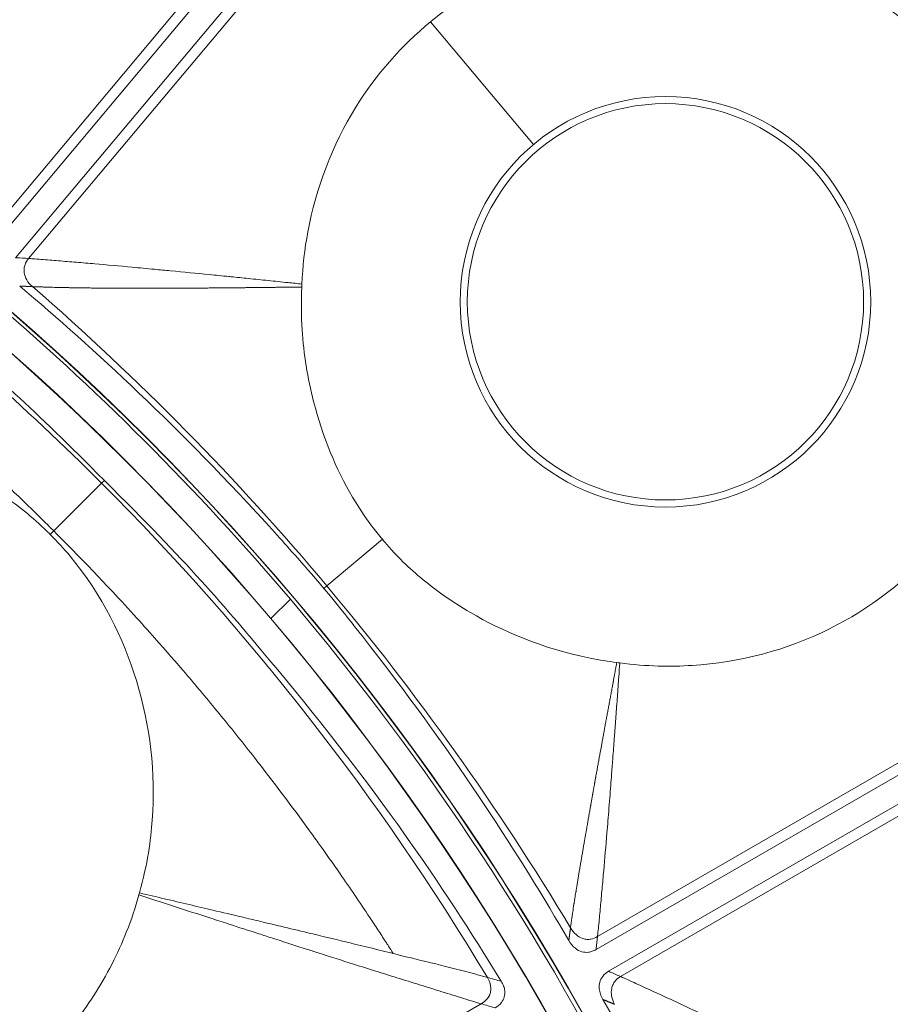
# Model space of a CAD drawing. Header units: inches. Extents: x -2.8 to 15.2, y -6.6 to 17.6.
# Tile 51 of 83: x 13.2 to 14, y -1.9 to -1.1. Entities that reach past the tile are written whole.
import ezdxf

# ---------------------------------------------------------------- set-up
doc = ezdxf.new("R2010")
doc.units = ezdxf.units.IN
doc.header["$MEASUREMENT"] = 0
doc.layers.add('Visible (ANSI)', color=7, linetype='Continuous', lineweight=18)
doc.layers.add('Visible Narrow (ANSI)', color=7, linetype='Continuous', lineweight=18)

msp = doc.modelspace()

# ---------------------------------------------------------------- linework, layer by layer
at = {"layer": 'Visible (ANSI)'}
for p, q in [((13.21032, -1.25788), (13.70746, -0.66541)), ((13.22751, -1.27231), (13.72466, -0.67984)), ((13.7472, -1.89165), (14.417, -1.50494)), ((13.75842, -1.91108), (14.42822, -1.52437)), ((13.47357, -1.57804), (13.45626, -1.59536))]:
    msp.add_line(p, q, dxfattribs=at)
for centre, radius in [((11.68163, -3.09716), 3.54528), ((11.68163, -3.09716), 3.54195), ((11.68163, -3.09716), 3.28346), ((11.68163, -3.09716), 3.23859), ((11.68163, -3.09716), 3.23588), ((11.68163, -3.09716), 3.20276), ((11.68163, -3.09716), 3.20255), ((11.68163, -3.09716), 2.35257), ((11.68163, -3.09716), 2.35236), ((11.68163, -3.09716), 2.3248), ((11.68163, -3.09716), 2.3246), ((13.80936, -1.31178), 0.17736)]:
    msp.add_circle(centre, radius, dxfattribs=at)
for start, end in [(40.28965, 49.71035), (26.38999, 40.28965)]:
    msp.add_arc((11.68163, -3.09716), 2.34921, start, end, dxfattribs=at)
for points, knots in [([(14.06272, -1.09919), (14.05853, -1.09419), (14.05404, -1.0892), (14.03974, -1.07428), (14.02915, -1.06479), (13.98817, -1.03311), (13.9486, -1.01134), (13.88024, -0.99244), (13.85859, -0.98863), (13.81948, -0.98566), (13.79791, -0.98536), (13.77344, -0.98817)], [0.3336366, 0.3336366, 0.3336366, 0.3336366, 0.3690621, 0.3690621, 0.4517727, 0.4517727, 0.6653029, 0.6653029, 0.7609003, 0.7609003, 0.836152, 0.836152, 0.836152, 0.836152]), ([(13.77139, -0.9884), (13.75856, -0.98985), (13.74587, -0.99204), (13.6917, -1.00462), (13.65203, -1.02238), (13.61094, -1.0516), (13.60488, -1.05624), (13.59901, -1.06109)], [0.8370645, 0.8370645, 0.8370645, 0.8370645, 1.0320565, 1.0320565, 1.6885693, 1.6885693, 1.8060057, 1.8060057, 1.8060057, 1.8060057]), ([(13.59901, -1.06109), (13.57276, -1.08275), (13.55021, -1.10847), (13.51103, -1.17178), (13.49655, -1.20979), (13.48638, -1.26453), (13.4846, -1.28019), (13.48394, -1.29589)], [1.806006, 1.806006, 1.806006, 1.806006, 2.33096, 2.33096, 2.944596, 2.944596, 3.181959, 3.181959, 3.181959, 3.181959]), ([(12.85878, -1.11639), (12.94997, -1.17253), (13.03866, -1.23295), (13.21032, -1.37793), (13.24212, -1.40628), (13.30707, -1.47173)], [-7.616264, -7.616264, -7.616264, -7.616264, -4.762978, -4.762978, -3.300772, -3.300772, -3.300772, -3.300772]), ([(13.50363, -1.56832), (13.48195, -1.54302), (13.47119, -1.53115), (13.37276, -1.42253), (13.29853, -1.35456), (13.2313, -1.29771)], [-0.8944756, -0.8944756, -0.8944756, -0.8944756, -0.8113355, -0.8113355, -0.1875168, -0.1875168, -0.1875168, -0.1875168]), ([(13.48381, -1.29857), (13.48313, -1.31266), (13.4834, -1.32551), (13.48554, -1.35851), (13.48901, -1.38002), (13.50245, -1.43243), (13.51445, -1.46162), (13.53453, -1.49565), (13.54019, -1.50412), (13.5497, -1.51676), (13.55298, -1.52077), (13.55601, -1.52437)], [0.6303659, 0.6303659, 0.6303659, 0.6303659, 0.6905709, 0.6905709, 0.8060698, 0.8060698, 0.9785377, 0.9785377, 1.040405, 1.040405, 1.0737627, 1.0737627, 1.0737627, 1.0737627]), ([(13.48394, -1.29589), (13.4839, -1.29672), (13.48386, -1.29756), (13.48382, -1.29846), (13.48381, -1.29851), (13.48381, -1.29857)], [0.24237317, 0.24237317, 0.24237317, 0.24237317, 0.25467927, 0.25467927, 0.25554572, 0.25554572, 0.25554572, 0.25554572]), ([(13.76849, -1.63503), (13.7924, -1.63821), (13.81426, -1.63847), (13.87579, -1.63459), (13.91778, -1.62363), (13.99231, -1.58653), (14.02434, -1.56178), (14.06514, -1.51596), (14.07765, -1.49883), (14.10037, -1.4605), (14.11243, -1.43522), (14.12123, -1.40533)], [0.4775181, 0.4775181, 0.4775181, 0.4775181, 0.571479, 0.571479, 0.7834136, 0.7834136, 0.9829722, 0.9829722, 1.0877717, 1.0877717, 1.2039733, 1.2039733, 1.2039733, 1.2039733]), ([(13.25872, -1.52007), (13.2578, -1.51915), (13.25687, -1.51823), (13.24285, -1.5046), (13.22875, -1.49328), (13.17957, -1.46063), (13.13848, -1.4433), (13.05011, -1.42578), (13.0053, -1.42569), (12.95373, -1.43612), (12.94579, -1.43803), (12.93792, -1.44024)], [0.640134, 0.640134, 0.640134, 0.640134, 0.65681, 0.65681, 0.886695, 0.886695, 1.403125, 1.403125, 1.906514, 1.906514, 1.998562, 1.998562, 1.998562, 1.998562]), ([(13.30707, -1.47173), (13.38285, -1.54693), (13.41108, -1.57984), (13.55117, -1.74804), (13.60828, -1.8321), (13.66241, -1.92001)], [-1.592975, -1.592975, -1.592975, -1.592975, -1.134329, -1.134329, -0.299234, -0.299234, -0.299234, -0.299234]), ([(13.33856, -1.84087), (13.34569, -1.81546), (13.34869, -1.79299), (13.35308, -1.73354), (13.34811, -1.69115), (13.32422, -1.6133), (13.30528, -1.57409), (13.27083, -1.53276), (13.26478, -1.52613), (13.25872, -1.52007)], [0.766434, 0.766434, 0.766434, 0.766434, 1.082655, 1.082655, 1.854629, 1.854629, 2.574472, 2.574472, 2.712146, 2.712146, 2.712146, 2.712146]), ([(13.55601, -1.52437), (13.55852, -1.52736), (13.56405, -1.534), (13.5837, -1.55375), (13.59608, -1.56409), (13.61742, -1.57932), (13.62597, -1.58482), (13.66284, -1.60631), (13.69901, -1.62215), (13.75022, -1.63243), (13.75818, -1.63371), (13.76584, -1.63469)], [0.4840466, 0.4840466, 0.4840466, 0.4840466, 0.5090512, 0.5090512, 0.5438831, 0.5438831, 0.5658065, 0.5658065, 0.6361829, 0.6361829, 0.6497439, 0.6497439, 0.6497439, 0.6497439]), ([(13.72284, -1.8835), (13.67855, -1.80748), (13.62454, -1.72261), (13.53568, -1.6081), (13.52744, -1.5973), (13.50363, -1.56832)], [-13.567321, -13.567321, -13.567321, -13.567321, -4.529822, -4.529822, -3.431157, -3.431157, -3.431157, -3.431157]), ([(14.17975, -1.83966), (14.14768, -1.85104), (14.11769, -1.86749), (14.05922, -1.91359), (14.03261, -1.94435), (14.00434, -1.99231), (13.99731, -2.00642), (13.99132, -2.02094)], [1.806006, 1.806006, 1.806006, 1.806006, 2.33096, 2.33096, 2.944596, 2.944596, 3.181959, 3.181959, 3.181959, 3.181959]), ([(12.9973, -2.07861), (13.02407, -2.08106), (13.04821, -2.07997), (13.1108, -2.07209), (13.15166, -2.05859), (13.2262, -2.0155), (13.25611, -1.98777), (13.28569, -1.95033), (13.29189, -1.94166), (13.30927, -1.91465), (13.31911, -1.89548), (13.33124, -1.86483), (13.33493, -1.85386), (13.33805, -1.84268)], [0.65832, 0.65832, 0.65832, 0.65832, 0.923924, 0.923924, 1.474283, 1.474283, 2.034449, 2.034449, 2.195295, 2.195295, 2.519827, 2.519827, 2.693161, 2.693161, 2.693161, 2.693161]), ([(13.7472, -1.89165), (13.74614, -1.89226), (13.74502, -1.89278), (13.74272, -1.89358), (13.74154, -1.89386), (13.73839, -1.89422), (13.73645, -1.89406), (13.73242, -1.89292), (13.73047, -1.89186), (13.72649, -1.88873), (13.72451, -1.88637), (13.72284, -1.8835)], [-0.08431808, -0.08431808, -0.08431808, -0.08431808, -0.07336309, -0.07336309, -0.06261102, -0.06261102, -0.04507429, -0.04507429, -0.02527359, -0.02527359, 0, 0, 0, 0]), ([(13.75329, -1.93625), (13.75245, -1.93478), (13.75172, -1.93322), (13.75063, -1.93007), (13.75025, -1.92847), (13.74988, -1.92483), (13.75, -1.92282), (13.75105, -1.91894), (13.75194, -1.91716), (13.75459, -1.91374), (13.7564, -1.91225), (13.75842, -1.91108)], [-0.0739186, -0.0739186, -0.0739186, -0.0739186, -0.06095445, -0.06095445, -0.0484905, -0.0484905, -0.03306529, -0.03306529, -0.01779413, -0.01779413, 0, 0, 0, 0]), ([(13.66241, -1.92001), (13.66323, -1.92134), (13.66394, -1.92276), (13.665, -1.92563), (13.66536, -1.92709), (13.6657, -1.93041), (13.66557, -1.93223), (13.66457, -1.93585), (13.66368, -1.93754), (13.66096, -1.941), (13.65901, -1.94257), (13.65686, -1.94381)], [-0.07102525, -0.07102525, -0.07102525, -0.07102525, -0.05905809, -0.05905809, -0.04761269, -0.04761269, -0.03359959, -0.03359959, -0.01886593, -0.01886593, 0, 0, 0, 0]), ([(13.91664, -2.28368), (13.90493, -2.25249), (13.89888, -2.23766), (13.84353, -2.10193), (13.79702, -2.01267), (13.75329, -1.93625)], [-0.8944756, -0.8944756, -0.8944756, -0.8944756, -0.8113355, -0.8113355, -0.1875168, -0.1875168, -0.1875168, -0.1875168])]:
    msp.add_open_spline(points, degree=3, knots=knots, dxfattribs=at)
for points in [[(13.76584, -1.63469), (13.76672, -1.63479), (13.7676, -1.63491), (13.76849, -1.63503)], [(13.33805, -1.84268), (13.33822, -1.84208), (13.33839, -1.84147), (13.33856, -1.84087)]]:
    msp.add_open_spline(points, degree=3, dxfattribs=at)
at = {"layer": 'Visible Narrow (ANSI)'}
for p, q in [((13.20758, -1.24645), (13.69461, -0.66603)), ((13.23924, -1.27303), (13.72628, -0.6926)), ((13.59901, -1.06109), (13.69127, -1.17104)), ((13.30707, -1.47173), (13.30464, -1.47416)), ((13.25872, -1.52007), (13.30464, -1.47416)), ((13.74853, -1.87997), (14.40471, -1.50113)), ((13.55601, -1.52437), (13.50626, -1.56611)), ((13.7692, -1.91577), (14.42538, -1.53693)), ((13.50626, -1.56611), (13.50363, -1.56832)), ((12.98818, -2.31896), (13.64432, -1.94014))]:
    msp.add_line(p, q, dxfattribs=at)
msp.add_circle((13.80936, -1.31178), 0.18372, dxfattribs=at)
for centre, major_axis, ratio, start_param, end_param in [((12.52655, -2.25955), (-1.18839, 1.19876), 0.706247, 4.595243, 4.818344), ((12.58676, -2.39612), (-0.99895, 1.28977), 0.705125, 4.5449, 4.890681), ((12.65324, -2.41053), (-0.97418, 1.3785), 0.706246, 4.606434, 4.829535)]:
    msp.add_ellipse(centre, major_axis=major_axis, ratio=ratio, start_param=start_param, end_param=end_param, dxfattribs=at)
for points, knots in [([(13.30464, -1.47416), (13.27044, -1.43997), (13.1999, -1.37375), (13.08803, -1.2813), (12.97527, -1.19954), (12.89865, -1.15063), (12.86219, -1.12877)], [0, 0, 0, 0, 0.2577886, 0.5155772, 0.7733658, 0.9999993, 0.9999993, 0.9999993, 0.9999993]), ([(13.56574, -1.89516), (13.56403, -1.89249), (13.56264, -1.89034), (13.56157, -1.88868), (13.56114, -1.88802), (13.56103, -1.88785), (13.56074, -1.88739), (13.56044, -1.88694), (13.55997, -1.8862), (13.55881, -1.88442), (13.5565, -1.88086), (13.5542, -1.87733), (13.55191, -1.87384), (13.54948, -1.87014), (13.54708, -1.86651), (13.5447, -1.86292), (13.53567, -1.84935), (13.52696, -1.83654), (13.51812, -1.82381), (13.51173, -1.81459), (13.50526, -1.80541), (13.49852, -1.796), (13.49595, -1.79241), (13.49336, -1.78882), (13.49077, -1.78524), (13.47473, -1.76312), (13.45828, -1.7413), (13.44144, -1.71978), (13.43165, -1.70728), (13.42174, -1.69488), (13.41169, -1.6826), (13.40667, -1.67645), (13.40161, -1.67033), (13.39652, -1.66424), (13.39398, -1.6612), (13.39142, -1.65816), (13.38966, -1.65608), (13.38879, -1.65504), (13.38871, -1.65495), (13.38863, -1.65485), (13.38743, -1.65344), (13.3768, -1.64062), (13.35597, -1.61706), (13.34556, -1.60528), (13.33258, -1.59084), (13.31682, -1.57392), (13.30643, -1.56276), (13.29483, -1.55054), (13.28195, -1.53732), (13.27529, -1.53049), (13.26791, -1.52303), (13.26208, -1.51719), (13.25987, -1.51498), (13.25881, -1.51392), (13.25878, -1.5139), (13.25798, -1.51311), (13.25305, -1.50816), (13.24386, -1.49917), (13.23157, -1.48716), (13.21168, -1.46789), (13.1834, -1.44224), (13.13473, -1.3981), (13.06132, -1.33461), (12.95631, -1.26169), (12.9337, -1.24598), (12.9096, -1.22984), (12.88395, -1.21344)], [0.3310293, 0.3310293, 0.3310293, 0.3310293, 0.3359375, 0.3359375, 0.3359375, 0.3378906, 0.3378906, 0.3378906, 0.3398438, 0.3398438, 0.3398438, 0.34375, 0.34375, 0.34375, 0.3478965, 0.3478965, 0.3478965, 0.3636183, 0.3636183, 0.3636183, 0.375, 0.375, 0.375, 0.379353, 0.379353, 0.379353, 0.40625, 0.40625, 0.40625, 0.421875, 0.421875, 0.421875, 0.4296875, 0.4296875, 0.4296875, 0.4335938, 0.4335938, 0.4335938, 0.4355469, 0.4355469, 0.4355469, 0.4658203, 0.4658203, 0.4658203, 0.480957, 0.480957, 0.480957, 0.4909362, 0.4909362, 0.4909362, 0.4960938, 0.4960938, 0.4960938, 0.4980469, 0.4980469, 0.4980469, 0.5523572, 0.5523572, 0.5523572, 0.625, 0.625, 0.625, 0.75, 0.75, 0.75, 0.7769261, 0.7769261, 0.7769261, 0.7769261]), ([(13.23925, -1.27303), (13.23567, -1.27281), (13.2321, -1.27259), (13.22853, -1.27237), (13.22819, -1.27235), (13.22785, -1.27233), (13.22751, -1.27231)], [0.2263522, 0.2263522, 0.2263522, 0.2263522, 1, 1, 1, 1.0738081, 1.0738081, 1.0738081, 1.0738081]), ([(13.24274, -1.29818), (13.24063, -1.29634), (13.23894, -1.29434), (13.23771, -1.29226), (13.23643, -1.29009), (13.23565, -1.28784), (13.23536, -1.28557), (13.2352, -1.28436), (13.23519, -1.28315), (13.23531, -1.28196), (13.23543, -1.28081), (13.23568, -1.27968), (13.23606, -1.27857), (13.23673, -1.27661), (13.2378, -1.27475), (13.23925, -1.27303)], [0, 0, 0, 0, 0.244978, 0.244978, 0.244978, 0.5, 0.5, 0.5, 0.63582, 0.63582, 0.63582, 0.767125, 0.767125, 0.767125, 1, 1, 1, 1]), ([(13.48394, -1.29589), (13.47981, -1.29546), (13.4757, -1.29503), (13.47156, -1.2946), (13.4686, -1.29429), (13.46563, -1.29398), (13.46265, -1.29367), (13.4597, -1.29337), (13.45674, -1.29306), (13.45377, -1.29276), (13.44792, -1.29215), (13.44203, -1.29155), (13.43608, -1.29094), (13.43089, -1.29042), (13.42566, -1.28989), (13.42037, -1.28936), (13.41974, -1.28929), (13.41911, -1.28923), (13.41848, -1.28917), (13.41271, -1.28859), (13.40688, -1.28801), (13.40097, -1.28742), (13.38969, -1.28631), (13.37814, -1.28519), (13.36627, -1.28405), (13.36158, -1.2836), (13.35684, -1.28315), (13.35205, -1.2827), (13.34522, -1.28205), (13.33856, -1.28143), (13.33208, -1.28083), (13.32032, -1.27974), (13.30913, -1.27873), (13.29852, -1.27781), (13.29287, -1.27732), (13.28738, -1.27686), (13.28207, -1.27642), (13.27651, -1.27595), (13.27115, -1.27551), (13.266, -1.27508), (13.26333, -1.27486), (13.26071, -1.27464), (13.25816, -1.27444), (13.25554, -1.27422), (13.25299, -1.27402), (13.25051, -1.27382), (13.24796, -1.27362), (13.24549, -1.27343), (13.24312, -1.27327), (13.2418, -1.27318), (13.24051, -1.2731), (13.23925, -1.27303)], [-0.02404, -0.02404, -0.02404, -0.02404, 0.028221, 0.028221, 0.028221, 0.065639, 0.065639, 0.065639, 0.102698, 0.102698, 0.102698, 0.175601, 0.175601, 0.175601, 0.239108, 0.239108, 0.239108, 0.2467, 0.2467, 0.2467, 0.315832, 0.315832, 0.315832, 0.447835, 0.447835, 0.447835, 0.5, 0.5, 0.5, 0.574304, 0.574304, 0.574304, 0.709012, 0.709012, 0.709012, 0.780781, 0.780781, 0.780781, 0.856063, 0.856063, 0.856063, 0.895195, 0.895195, 0.895195, 0.935433, 0.935433, 0.935433, 0.976875, 0.976875, 0.976875, 1, 1, 1, 1]), ([(13.48381, -1.29857), (13.48243, -1.29859), (13.48106, -1.2986), (13.47968, -1.29862), (13.47931, -1.29862), (13.47894, -1.29863), (13.47857, -1.29863), (13.47821, -1.29864), (13.47784, -1.29864), (13.47747, -1.29865), (13.47673, -1.29865), (13.47599, -1.29866), (13.47526, -1.29867), (13.47452, -1.29868), (13.47378, -1.29869), (13.47305, -1.2987), (13.47268, -1.2987), (13.47231, -1.29871), (13.47194, -1.29871), (13.47158, -1.29872), (13.47121, -1.29872), (13.47084, -1.29872), (13.46974, -1.29874), (13.46864, -1.29875), (13.46754, -1.29876), (13.46717, -1.29877), (13.46681, -1.29877), (13.46644, -1.29877), (13.46607, -1.29878), (13.46571, -1.29878), (13.46534, -1.29879), (13.46424, -1.2988), (13.46315, -1.29881), (13.46205, -1.29882), (13.46132, -1.29883), (13.46059, -1.29884), (13.45986, -1.29885), (13.45913, -1.29886), (13.4584, -1.29887), (13.45768, -1.29887), (13.45621, -1.29889), (13.45476, -1.29891), (13.45331, -1.29892), (13.45258, -1.29893), (13.45186, -1.29894), (13.45113, -1.29895), (13.45041, -1.29896), (13.44968, -1.29896), (13.44896, -1.29897), (13.4475, -1.29899), (13.44606, -1.299), (13.44462, -1.29902), (13.44389, -1.29903), (13.44317, -1.29903), (13.44245, -1.29904), (13.44173, -1.29905), (13.44101, -1.29906), (13.44029, -1.29906), (13.43957, -1.29907), (13.43885, -1.29908), (13.43813, -1.29909), (13.43741, -1.29909), (13.43669, -1.2991), (13.43597, -1.29911), (13.43525, -1.29912), (13.43453, -1.29912), (13.43382, -1.29913), (13.4331, -1.29914), (13.43238, -1.29915), (13.43166, -1.29915), (13.43095, -1.29916), (13.43023, -1.29917), (13.42952, -1.29917), (13.4288, -1.29918), (13.42808, -1.29919), (13.42737, -1.2992), (13.42593, -1.29921), (13.42451, -1.29922), (13.42309, -1.29924), (13.42237, -1.29924), (13.42166, -1.29925), (13.42095, -1.29926), (13.42024, -1.29926), (13.41952, -1.29927), (13.41881, -1.29928), (13.4181, -1.29928), (13.41739, -1.29929), (13.41668, -1.2993), (13.41597, -1.2993), (13.41526, -1.29931), (13.41455, -1.29932), (13.41384, -1.29932), (13.41313, -1.29933), (13.41243, -1.29933), (13.41172, -1.29934), (13.41101, -1.29935), (13.4103, -1.29935), (13.40745, -1.29938), (13.40463, -1.2994), (13.40184, -1.29942), (13.40113, -1.29943), (13.40043, -1.29943), (13.39973, -1.29944), (13.39902, -1.29944), (13.39832, -1.29945), (13.39762, -1.29945), (13.39691, -1.29946), (13.39621, -1.29946), (13.39551, -1.29947), (13.39481, -1.29947), (13.39411, -1.29948), (13.39341, -1.29948), (13.39271, -1.29949), (13.39201, -1.29949), (13.39131, -1.2995), (13.39061, -1.2995), (13.38991, -1.29951), (13.38921, -1.29951), (13.38781, -1.29952), (13.38642, -1.29953), (13.38503, -1.29954), (13.38468, -1.29954), (13.38433, -1.29954), (13.38398, -1.29955), (13.38364, -1.29955), (13.38329, -1.29955), (13.38294, -1.29955), (13.38224, -1.29956), (13.38155, -1.29956), (13.38085, -1.29956), (13.38033, -1.29957), (13.37981, -1.29957), (13.37929, -1.29957), (13.37912, -1.29957), (13.37894, -1.29957), (13.37877, -1.29958), (13.3786, -1.29958), (13.37842, -1.29958), (13.37825, -1.29958), (13.37773, -1.29958), (13.37721, -1.29958), (13.37669, -1.29959), (13.37599, -1.29959), (13.3753, -1.29959), (13.37461, -1.2996), (13.37426, -1.2996), (13.37392, -1.2996), (13.37357, -1.2996), (13.37322, -1.2996), (13.37288, -1.29961), (13.37253, -1.29961), (13.37184, -1.29961), (13.37115, -1.29961), (13.37046, -1.29962), (13.36994, -1.29962), (13.36942, -1.29962), (13.36891, -1.29962), (13.36878, -1.29962), (13.36865, -1.29962), (13.36852, -1.29962), (13.3683, -1.29962), (13.36809, -1.29963), (13.36787, -1.29963), (13.36735, -1.29963), (13.36683, -1.29963), (13.36632, -1.29963), (13.36563, -1.29964), (13.36494, -1.29964), (13.36425, -1.29964), (13.36391, -1.29964), (13.36356, -1.29964), (13.36322, -1.29964), (13.36288, -1.29964), (13.36253, -1.29965), (13.36219, -1.29965), (13.3615, -1.29965), (13.36081, -1.29965), (13.36013, -1.29965), (13.35961, -1.29966), (13.3591, -1.29966), (13.35858, -1.29966), (13.35841, -1.29966), (13.35824, -1.29966), (13.35807, -1.29966), (13.3579, -1.29966), (13.35773, -1.29966), (13.35755, -1.29966), (13.35704, -1.29966), (13.35652, -1.29966), (13.35601, -1.29966), (13.35533, -1.29967), (13.35464, -1.29967), (13.35396, -1.29967), (13.35362, -1.29967), (13.35327, -1.29967), (13.35293, -1.29967), (13.35259, -1.29967), (13.35225, -1.29967), (13.35191, -1.29967), (13.35053, -1.29967), (13.34917, -1.29968), (13.34781, -1.29968), (13.34713, -1.29968), (13.34645, -1.29968), (13.34577, -1.29968), (13.34508, -1.29968), (13.3444, -1.29968), (13.34372, -1.29968), (13.34304, -1.29968), (13.34236, -1.29968), (13.34169, -1.29968), (13.341, -1.29968), (13.34033, -1.29968), (13.33965, -1.29968), (13.33828, -1.29968), (13.33693, -1.29968), (13.33558, -1.29968), (13.33456, -1.29967), (13.33355, -1.29967), (13.33254, -1.29967), (13.3322, -1.29967), (13.33186, -1.29967), (13.33153, -1.29967), (13.33119, -1.29967), (13.33085, -1.29967), (13.33051, -1.29967), (13.3295, -1.29966), (13.32848, -1.29966), (13.32748, -1.29966), (13.3268, -1.29966), (13.32613, -1.29966), (13.32546, -1.29965), (13.32478, -1.29965), (13.32411, -1.29965), (13.32344, -1.29965), (13.32277, -1.29964), (13.3221, -1.29964), (13.32143, -1.29964), (13.32075, -1.29963), (13.32008, -1.29963), (13.31942, -1.29963), (13.31874, -1.29963), (13.31807, -1.29962), (13.31741, -1.29962), (13.31673, -1.29961), (13.31607, -1.29961), (13.3154, -1.29961), (13.31405, -1.2996), (13.31272, -1.29959), (13.31139, -1.29958), (13.31072, -1.29958), (13.31006, -1.29957), (13.30939, -1.29957), (13.30873, -1.29956), (13.30806, -1.29956), (13.3074, -1.29955), (13.30673, -1.29955), (13.30607, -1.29954), (13.3054, -1.29954), (13.30474, -1.29953), (13.30407, -1.29953), (13.30341, -1.29952), (13.30275, -1.29951), (13.30208, -1.29951), (13.30142, -1.2995), (13.30076, -1.29949), (13.3001, -1.29949), (13.29944, -1.29948), (13.29878, -1.29947), (13.29811, -1.29947), (13.29746, -1.29946), (13.29679, -1.29945), (13.29613, -1.29945), (13.29548, -1.29944), (13.29415, -1.29942), (13.29283, -1.29941), (13.29153, -1.29939), (13.29087, -1.29938), (13.29021, -1.29937), (13.28956, -1.29936), (13.2889, -1.29936), (13.28825, -1.29935), (13.2876, -1.29934), (13.28694, -1.29933), (13.28629, -1.29932), (13.28564, -1.29931), (13.28498, -1.2993), (13.28433, -1.29929), (13.28368, -1.29928), (13.28303, -1.29927), (13.28238, -1.29926), (13.28173, -1.29925), (13.28108, -1.29924), (13.28043, -1.29923), (13.27979, -1.29921), (13.27881, -1.2992), (13.27784, -1.29918), (13.27688, -1.29916), (13.27656, -1.29916), (13.27623, -1.29915), (13.27591, -1.29914), (13.27559, -1.29914), (13.27527, -1.29913), (13.27495, -1.29913), (13.27398, -1.29911), (13.27301, -1.29909), (13.27206, -1.29907), (13.27174, -1.29906), (13.27142, -1.29906), (13.2711, -1.29905), (13.27078, -1.29904), (13.27046, -1.29904), (13.27014, -1.29903), (13.2695, -1.29901), (13.26886, -1.299), (13.26823, -1.29899), (13.26759, -1.29897), (13.26695, -1.29896), (13.26632, -1.29894), (13.26601, -1.29893), (13.26569, -1.29893), (13.26537, -1.29892), (13.26506, -1.29891), (13.26474, -1.2989), (13.26443, -1.2989), (13.26186, -1.29883), (13.25936, -1.29877), (13.25694, -1.29869), (13.25663, -1.29868), (13.25632, -1.29868), (13.25601, -1.29867), (13.2557, -1.29866), (13.2554, -1.29865), (13.25509, -1.29864), (13.25448, -1.29862), (13.25387, -1.2986), (13.25326, -1.29858), (13.2528, -1.29856), (13.25235, -1.29855), (13.2519, -1.29853), (13.25175, -1.29853), (13.2516, -1.29852), (13.25145, -1.29852), (13.2513, -1.29851), (13.25115, -1.29851), (13.251, -1.2985), (13.25055, -1.29849), (13.2501, -1.29847), (13.24966, -1.29846), (13.24723, -1.29837), (13.24492, -1.29828), (13.24274, -1.29818)], [-0.017029, -0.017029, -0.017029, -0.017029, -0.004762, -0.004762, -0.004762, -0.001465, -0.001465, -0.001465, 0.001832, 0.001832, 0.001832, 0.008441, 0.008441, 0.008441, 0.015071, 0.015071, 0.015071, 0.018395, 0.018395, 0.018395, 0.021723, 0.021723, 0.021723, 0.031741, 0.031741, 0.031741, 0.035091, 0.035091, 0.035091, 0.038447, 0.038447, 0.038447, 0.048547, 0.048547, 0.048547, 0.055309, 0.055309, 0.055309, 0.062093, 0.062093, 0.062093, 0.07573, 0.07573, 0.07573, 0.082583, 0.082583, 0.082583, 0.08946, 0.08946, 0.08946, 0.103285, 0.103285, 0.103285, 0.110234, 0.110234, 0.110234, 0.117208, 0.117208, 0.117208, 0.124206, 0.124206, 0.124206, 0.13123, 0.13123, 0.13123, 0.138279, 0.138279, 0.138279, 0.145353, 0.145353, 0.145353, 0.152454, 0.152454, 0.152454, 0.15958, 0.15958, 0.15958, 0.173913, 0.173913, 0.173913, 0.18112, 0.18112, 0.18112, 0.188355, 0.188355, 0.188355, 0.195617, 0.195617, 0.195617, 0.202907, 0.202907, 0.202907, 0.210226, 0.210226, 0.210226, 0.217573, 0.217573, 0.217573, 0.247256, 0.247256, 0.247256, 0.254752, 0.254752, 0.254752, 0.262279, 0.262279, 0.262279, 0.269837, 0.269837, 0.269837, 0.277426, 0.277426, 0.277426, 0.285048, 0.285048, 0.285048, 0.292702, 0.292702, 0.292702, 0.30811, 0.30811, 0.30811, 0.311983, 0.311983, 0.311983, 0.315864, 0.315864, 0.315864, 0.323652, 0.323652, 0.323652, 0.329516, 0.329516, 0.329516, 0.331475, 0.331475, 0.331475, 0.333436, 0.333436, 0.333436, 0.339333, 0.339333, 0.339333, 0.347226, 0.347226, 0.347226, 0.351187, 0.351187, 0.351187, 0.355156, 0.355156, 0.355156, 0.363122, 0.363122, 0.363122, 0.369121, 0.369121, 0.369121, 0.370624, 0.370624, 0.370624, 0.373132, 0.373132, 0.373132, 0.379166, 0.379166, 0.379166, 0.387245, 0.387245, 0.387245, 0.391299, 0.391299, 0.391299, 0.395362, 0.395362, 0.395362, 0.403519, 0.403519, 0.403519, 0.409663, 0.409663, 0.409663, 0.411715, 0.411715, 0.411715, 0.413771, 0.413771, 0.413771, 0.419952, 0.419952, 0.419952, 0.42823, 0.42823, 0.42823, 0.432385, 0.432385, 0.432385, 0.43655, 0.43655, 0.43655, 0.453316, 0.453316, 0.453316, 0.461764, 0.461764, 0.461764, 0.470257, 0.470257, 0.470257, 0.478794, 0.478794, 0.478794, 0.487377, 0.487377, 0.487377, 0.504683, 0.504683, 0.504683, 0.517788, 0.517788, 0.517788, 0.522181, 0.522181, 0.522181, 0.526586, 0.526586, 0.526586, 0.539877, 0.539877, 0.539877, 0.548802, 0.548802, 0.548802, 0.557778, 0.557778, 0.557778, 0.566808, 0.566808, 0.566808, 0.575892, 0.575892, 0.575892, 0.585031, 0.585031, 0.585031, 0.594227, 0.594227, 0.594227, 0.612789, 0.612789, 0.612789, 0.622159, 0.622159, 0.622159, 0.631589, 0.631589, 0.631589, 0.641081, 0.641081, 0.641081, 0.650636, 0.650636, 0.650636, 0.660255, 0.660255, 0.660255, 0.66994, 0.66994, 0.66994, 0.679691, 0.679691, 0.679691, 0.68951, 0.68951, 0.68951, 0.709359, 0.709359, 0.709359, 0.719392, 0.719392, 0.719392, 0.7295, 0.7295, 0.7295, 0.739683, 0.739683, 0.739683, 0.749944, 0.749944, 0.749944, 0.760285, 0.760285, 0.760285, 0.770707, 0.770707, 0.770707, 0.786497, 0.786497, 0.786497, 0.791803, 0.791803, 0.791803, 0.797131, 0.797131, 0.797131, 0.81325, 0.81325, 0.81325, 0.818669, 0.818669, 0.818669, 0.82411, 0.82411, 0.82411, 0.835065, 0.835065, 0.835065, 0.846117, 0.846117, 0.846117, 0.85168, 0.85168, 0.85168, 0.857268, 0.857268, 0.857268, 0.902927, 0.902927, 0.902927, 0.908759, 0.908759, 0.908759, 0.91462, 0.91462, 0.91462, 0.926431, 0.926431, 0.926431, 0.935369, 0.935369, 0.935369, 0.938364, 0.938364, 0.938364, 0.941367, 0.941367, 0.941367, 0.950423, 0.950423, 0.950423, 1, 1, 1, 1]), ([(13.76584, -1.63469), (13.76558, -1.63604), (13.76533, -1.63739), (13.76508, -1.63874), (13.76501, -1.6391), (13.76494, -1.63947), (13.76487, -1.63983), (13.7648, -1.64019), (13.76474, -1.64055), (13.76467, -1.64092), (13.76453, -1.64164), (13.7644, -1.64236), (13.76426, -1.64309), (13.76412, -1.64381), (13.76399, -1.64454), (13.76385, -1.64526), (13.76379, -1.64562), (13.76372, -1.64598), (13.76365, -1.64635), (13.76358, -1.64671), (13.76351, -1.64707), (13.76345, -1.64743), (13.76324, -1.64851), (13.76304, -1.64959), (13.76284, -1.65068), (13.76277, -1.65104), (13.7627, -1.6514), (13.76264, -1.65176), (13.76257, -1.65212), (13.7625, -1.65248), (13.76243, -1.65284), (13.76223, -1.65391), (13.76203, -1.65499), (13.76183, -1.65607), (13.7617, -1.65679), (13.76156, -1.65751), (13.76143, -1.65823), (13.7613, -1.65894), (13.76116, -1.65966), (13.76103, -1.66038), (13.76076, -1.6618), (13.7605, -1.66323), (13.76023, -1.66467), (13.7601, -1.66538), (13.75996, -1.6661), (13.75983, -1.66681), (13.7597, -1.66753), (13.75957, -1.66824), (13.75943, -1.66895), (13.75917, -1.67037), (13.75891, -1.6718), (13.75864, -1.67322), (13.75851, -1.67393), (13.75838, -1.67464), (13.75825, -1.67536), (13.75812, -1.67606), (13.75799, -1.67677), (13.75785, -1.67749), (13.75772, -1.67819), (13.75759, -1.6789), (13.75746, -1.67961), (13.75733, -1.68032), (13.7572, -1.68103), (13.75707, -1.68174), (13.75694, -1.68244), (13.75681, -1.68315), (13.75668, -1.68386), (13.75655, -1.68456), (13.75642, -1.68527), (13.75629, -1.68597), (13.75616, -1.68668), (13.75603, -1.68738), (13.7559, -1.68809), (13.75577, -1.68879), (13.75564, -1.6895), (13.75551, -1.6902), (13.75525, -1.69161), (13.75499, -1.69301), (13.75474, -1.69442), (13.75461, -1.69512), (13.75448, -1.69583), (13.75435, -1.69653), (13.75422, -1.69723), (13.75409, -1.69793), (13.75397, -1.69863), (13.75384, -1.69933), (13.75371, -1.70003), (13.75358, -1.70073), (13.75345, -1.70143), (13.75333, -1.70213), (13.7532, -1.70283), (13.75307, -1.70353), (13.75294, -1.70423), (13.75282, -1.70493), (13.75269, -1.70562), (13.75256, -1.70632), (13.75243, -1.70702), (13.75193, -1.70979), (13.75142, -1.71257), (13.75092, -1.71537), (13.75079, -1.71606), (13.75067, -1.71675), (13.75054, -1.71745), (13.75041, -1.71814), (13.75029, -1.71883), (13.75016, -1.71952), (13.75004, -1.72022), (13.74991, -1.72091), (13.74979, -1.7216), (13.74966, -1.72229), (13.74954, -1.72298), (13.74941, -1.72367), (13.74929, -1.72436), (13.74916, -1.72505), (13.74904, -1.72574), (13.74891, -1.72643), (13.74879, -1.72712), (13.74867, -1.72781), (13.74842, -1.72919), (13.74817, -1.73056), (13.74792, -1.73194), (13.74786, -1.73229), (13.7478, -1.73263), (13.74774, -1.73297), (13.74767, -1.73332), (13.74761, -1.73366), (13.74755, -1.734), (13.74743, -1.73469), (13.7473, -1.73537), (13.74718, -1.73606), (13.74709, -1.73658), (13.747, -1.73709), (13.7469, -1.7376), (13.74687, -1.73778), (13.74684, -1.73795), (13.74681, -1.73812), (13.74678, -1.73829), (13.74675, -1.73846), (13.74672, -1.73863), (13.74663, -1.73914), (13.74654, -1.73966), (13.74644, -1.74017), (13.74632, -1.74085), (13.7462, -1.74154), (13.74608, -1.74222), (13.74602, -1.74256), (13.74595, -1.74291), (13.74589, -1.74325), (13.74583, -1.74359), (13.74577, -1.74393), (13.74571, -1.74427), (13.74559, -1.74495), (13.74547, -1.74564), (13.74535, -1.74632), (13.74525, -1.74683), (13.74516, -1.74734), (13.74507, -1.74785), (13.74505, -1.74798), (13.74503, -1.74811), (13.745, -1.74823), (13.74497, -1.74845), (13.74493, -1.74866), (13.74489, -1.74887), (13.7448, -1.74938), (13.74471, -1.74989), (13.74462, -1.7504), (13.7445, -1.75108), (13.74437, -1.75176), (13.74425, -1.75244), (13.74419, -1.75278), (13.74413, -1.75312), (13.74407, -1.75346), (13.74401, -1.7538), (13.74395, -1.75414), (13.74389, -1.75448), (13.74377, -1.75516), (13.74365, -1.75584), (13.74353, -1.75651), (13.74344, -1.75702), (13.74335, -1.75753), (13.74326, -1.75804), (13.74323, -1.75821), (13.7432, -1.75838), (13.74317, -1.75855), (13.74314, -1.75872), (13.74311, -1.75888), (13.74308, -1.75905), (13.74299, -1.75956), (13.7429, -1.76007), (13.74281, -1.76058), (13.74269, -1.76125), (13.74257, -1.76193), (13.74245, -1.7626), (13.74241, -1.76285), (13.74236, -1.7631), (13.74232, -1.76335), (13.74224, -1.76378), (13.74217, -1.7642), (13.74209, -1.76463), (13.74185, -1.76599), (13.74161, -1.76734), (13.74138, -1.76867), (13.74126, -1.76934), (13.74114, -1.77002), (13.74102, -1.77069), (13.7409, -1.77136), (13.74079, -1.77203), (13.74067, -1.7727), (13.74055, -1.77337), (13.74043, -1.77405), (13.74032, -1.77471), (13.7402, -1.77539), (13.74008, -1.77606), (13.73996, -1.77672), (13.73972, -1.77808), (13.73949, -1.77941), (13.73926, -1.78073), (13.73908, -1.78174), (13.73891, -1.78274), (13.73873, -1.78373), (13.73868, -1.78407), (13.73862, -1.7844), (13.73856, -1.78473), (13.7385, -1.78507), (13.73844, -1.7854), (13.73839, -1.78573), (13.73821, -1.78674), (13.73804, -1.78774), (13.73786, -1.78872), (13.73775, -1.78939), (13.73763, -1.79005), (13.73752, -1.79071), (13.73739, -1.79146), (13.73726, -1.7922), (13.73713, -1.79294), (13.73703, -1.79353), (13.73693, -1.79411), (13.73683, -1.79469), (13.73671, -1.79535), (13.7366, -1.79601), (13.73648, -1.79667), (13.73637, -1.79733), (13.73625, -1.79799), (13.73614, -1.79865), (13.73603, -1.79931), (13.73591, -1.79997), (13.7358, -1.80062), (13.73557, -1.80193), (13.73535, -1.80324), (13.73512, -1.80457), (13.73501, -1.80522), (13.7349, -1.80587), (13.73478, -1.80654), (13.73467, -1.80718), (13.73456, -1.80784), (13.73445, -1.8085), (13.73434, -1.80915), (13.73422, -1.8098), (13.73411, -1.81047), (13.734, -1.81111), (13.73389, -1.81176), (13.73378, -1.81243), (13.73367, -1.81307), (13.73356, -1.81372), (13.73345, -1.81438), (13.73334, -1.81502), (13.73323, -1.81568), (13.73312, -1.81634), (13.73301, -1.81698), (13.7329, -1.81763), (13.73279, -1.81829), (13.73268, -1.81893), (13.73257, -1.81958), (13.73246, -1.82024), (13.73244, -1.82038), (13.73242, -1.82051), (13.73239, -1.82065), (13.73219, -1.82184), (13.732, -1.823), (13.73181, -1.82412), (13.7317, -1.82478), (13.73159, -1.82543), (13.73149, -1.82606), (13.73138, -1.82672), (13.73127, -1.82736), (13.73117, -1.82799), (13.73106, -1.82865), (13.73095, -1.82929), (13.73085, -1.82992), (13.73074, -1.83058), (13.73064, -1.83122), (13.73053, -1.83184), (13.73043, -1.8325), (13.73032, -1.83314), (13.73022, -1.83376), (13.73014, -1.83424), (13.73006, -1.83471), (13.72999, -1.83517), (13.72996, -1.83534), (13.72993, -1.83551), (13.72991, -1.83567), (13.72974, -1.83668), (13.72959, -1.8376), (13.72944, -1.83853), (13.72939, -1.83885), (13.72934, -1.83916), (13.72929, -1.83948), (13.72924, -1.83979), (13.72918, -1.84011), (13.72913, -1.84043), (13.72899, -1.84129), (13.72884, -1.84222), (13.72868, -1.84327), (13.72863, -1.84358), (13.72858, -1.84389), (13.72853, -1.84422), (13.72848, -1.84452), (13.72843, -1.84483), (13.72838, -1.84516), (13.72828, -1.84574), (13.72818, -1.84637), (13.72808, -1.84704), (13.72799, -1.84756), (13.72791, -1.8481), (13.72782, -1.84868), (13.72775, -1.84907), (13.72769, -1.84946), (13.72763, -1.84984), (13.72758, -1.85015), (13.72753, -1.85046), (13.72749, -1.85077), (13.72706, -1.85349), (13.72668, -1.85594), (13.72635, -1.85813), (13.7263, -1.85844), (13.72626, -1.85874), (13.72621, -1.85904), (13.72617, -1.85935), (13.72612, -1.85965), (13.72608, -1.85995), (13.72599, -1.86057), (13.7259, -1.86117), (13.72581, -1.86175), (13.72574, -1.86221), (13.72568, -1.86266), (13.72562, -1.86309), (13.72559, -1.86324), (13.72557, -1.86339), (13.72555, -1.86354), (13.72553, -1.86369), (13.72551, -1.86383), (13.72549, -1.86398), (13.72542, -1.86444), (13.72536, -1.86488), (13.7253, -1.8653), (13.72479, -1.86891), (13.7245, -1.87113), (13.72436, -1.87216)], [-0.025089, -0.025089, -0.025089, -0.025089, -0.00702, -0.00702, -0.00702, -0.00216, -0.00216, -0.00216, 0.002697, 0.002697, 0.002697, 0.012366, 0.012366, 0.012366, 0.02197, 0.02197, 0.02197, 0.026749, 0.026749, 0.026749, 0.031512, 0.031512, 0.031512, 0.045713, 0.045713, 0.045713, 0.050418, 0.050418, 0.050418, 0.055108, 0.055108, 0.055108, 0.069097, 0.069097, 0.069097, 0.078356, 0.078356, 0.078356, 0.087563, 0.087563, 0.087563, 0.105829, 0.105829, 0.105829, 0.11489, 0.11489, 0.11489, 0.123905, 0.123905, 0.123905, 0.141802, 0.141802, 0.141802, 0.150686, 0.150686, 0.150686, 0.15953, 0.15953, 0.15953, 0.168333, 0.168333, 0.168333, 0.177097, 0.177097, 0.177097, 0.185824, 0.185824, 0.185824, 0.194513, 0.194513, 0.194513, 0.203167, 0.203167, 0.203167, 0.211786, 0.211786, 0.211786, 0.228922, 0.228922, 0.228922, 0.237441, 0.237441, 0.237441, 0.245928, 0.245928, 0.245928, 0.254385, 0.254385, 0.254385, 0.262813, 0.262813, 0.262813, 0.27121, 0.27121, 0.27121, 0.27958, 0.27958, 0.27958, 0.312789, 0.312789, 0.312789, 0.321028, 0.321028, 0.321028, 0.329242, 0.329242, 0.329242, 0.337432, 0.337432, 0.337432, 0.3456, 0.3456, 0.3456, 0.353745, 0.353745, 0.353745, 0.361868, 0.361868, 0.361868, 0.378051, 0.378051, 0.378051, 0.382084, 0.382084, 0.382084, 0.386112, 0.386112, 0.386112, 0.394153, 0.394153, 0.394153, 0.400171, 0.400171, 0.400171, 0.402175, 0.402175, 0.402175, 0.404178, 0.404178, 0.404178, 0.410179, 0.410179, 0.410179, 0.418164, 0.418164, 0.418164, 0.42215, 0.42215, 0.42215, 0.426132, 0.426132, 0.426132, 0.434082, 0.434082, 0.434082, 0.440034, 0.440034, 0.440034, 0.441521, 0.441521, 0.441521, 0.443997, 0.443997, 0.443997, 0.449934, 0.449934, 0.449934, 0.457836, 0.457836, 0.457836, 0.461781, 0.461781, 0.461781, 0.465722, 0.465722, 0.465722, 0.473594, 0.473594, 0.473594, 0.479488, 0.479488, 0.479488, 0.481451, 0.481451, 0.481451, 0.483413, 0.483413, 0.483413, 0.489294, 0.489294, 0.489294, 0.497124, 0.497124, 0.497124, 0.5, 0.5, 0.5, 0.504958, 0.504958, 0.504958, 0.520846, 0.520846, 0.520846, 0.528912, 0.528912, 0.528912, 0.537061, 0.537061, 0.537061, 0.545298, 0.545298, 0.545298, 0.553624, 0.553624, 0.553624, 0.57056, 0.57056, 0.57056, 0.583523, 0.583523, 0.583523, 0.587896, 0.587896, 0.587896, 0.592297, 0.592297, 0.592297, 0.605664, 0.605664, 0.605664, 0.614721, 0.614721, 0.614721, 0.625, 0.625, 0.625, 0.63323, 0.63323, 0.63323, 0.642727, 0.642727, 0.642727, 0.65233, 0.65233, 0.65233, 0.66197, 0.66197, 0.66197, 0.681086, 0.681086, 0.681086, 0.690432, 0.690432, 0.690432, 0.699565, 0.699565, 0.699565, 0.708446, 0.708446, 0.708446, 0.717049, 0.717049, 0.717049, 0.725356, 0.725356, 0.725356, 0.733361, 0.733361, 0.733361, 0.741064, 0.741064, 0.741064, 0.748472, 0.748472, 0.748472, 0.75, 0.75, 0.75, 0.763257, 0.763257, 0.763257, 0.771025, 0.771025, 0.771025, 0.779085, 0.779085, 0.779085, 0.787472, 0.787472, 0.787472, 0.796229, 0.796229, 0.796229, 0.80541, 0.80541, 0.80541, 0.8125, 0.8125, 0.8125, 0.815104, 0.815104, 0.815104, 0.831132, 0.831132, 0.831132, 0.836524, 0.836524, 0.836524, 0.841725, 0.841725, 0.841725, 0.855536, 0.855536, 0.855536, 0.859509, 0.859509, 0.859509, 0.863198, 0.863198, 0.863198, 0.86984, 0.86984, 0.86984, 0.875, 0.875, 0.875, 0.878499, 0.878499, 0.878499, 0.881377, 0.881377, 0.881377, 0.906908, 0.906908, 0.906908, 0.9105, 0.9105, 0.9105, 0.914208, 0.914208, 0.914208, 0.922024, 0.922024, 0.922024, 0.928298, 0.928298, 0.928298, 0.930482, 0.930482, 0.930482, 0.932717, 0.932717, 0.932717, 0.939772, 0.939772, 0.939772, 1, 1, 1, 1]), ([(13.76849, -1.63503), (13.76849, -1.63505), (13.76849, -1.63507), (13.76849, -1.63509), (13.7682, -1.6392), (13.76791, -1.6433), (13.76761, -1.64744), (13.7674, -1.6504), (13.76718, -1.65337), (13.76697, -1.65637), (13.76676, -1.65932), (13.76654, -1.66229), (13.76633, -1.66528), (13.7659, -1.67112), (13.76547, -1.67704), (13.76503, -1.68301), (13.76463, -1.68845), (13.76422, -1.69394), (13.76381, -1.69949), (13.76379, -1.69981), (13.76376, -1.70013), (13.76374, -1.70045), (13.7633, -1.70631), (13.76286, -1.71222), (13.7624, -1.7182), (13.76206, -1.72275), (13.76171, -1.72734), (13.76135, -1.73195), (13.76081, -1.73902), (13.7603, -1.74558), (13.75973, -1.75296), (13.75943, -1.75673), (13.75912, -1.76072), (13.75877, -1.76509), (13.75817, -1.77274), (13.75757, -1.78011), (13.75699, -1.78719), (13.756, -1.79919), (13.75505, -1.81039), (13.75412, -1.82076), (13.75361, -1.8265), (13.75312, -1.83199), (13.75264, -1.8372), (13.75212, -1.84287), (13.75162, -1.84823), (13.75115, -1.85326), (13.7509, -1.85597), (13.75066, -1.85858), (13.75043, -1.86109), (13.75018, -1.86375), (13.74994, -1.8663), (13.7497, -1.86873), (13.74945, -1.87133), (13.74921, -1.87379), (13.74896, -1.87611), (13.74882, -1.87744), (13.74868, -1.87873), (13.74853, -1.87997)], [-0.024773, -0.024773, -0.024773, -0.024773, -0.024492, -0.024492, -0.024492, 0.029022, 0.029022, 0.029022, 0.067294, 0.067294, 0.067294, 0.105014, 0.105014, 0.105014, 0.178887, 0.178887, 0.178887, 0.2461, 0.2461, 0.2461, 0.25, 0.25, 0.25, 0.320922, 0.320922, 0.320922, 0.375, 0.375, 0.375, 0.457666, 0.457666, 0.457666, 0.5, 0.5, 0.5, 0.574079, 0.574079, 0.574079, 0.699477, 0.699477, 0.699477, 0.768811, 0.768811, 0.768811, 0.844194, 0.844194, 0.844194, 0.88476, 0.88476, 0.88476, 0.927713, 0.927713, 0.927713, 0.97356, 0.97356, 0.97356, 1, 1, 1, 1]), ([(13.65002, -1.9166), (13.64425, -1.91493), (13.63806, -1.91325), (13.63173, -1.91159), (13.62541, -1.90993), (13.61895, -1.9083), (13.6124, -1.90667), (13.60088, -1.9038), (13.5891, -1.90095), (13.5771, -1.89797), (13.57551, -1.89758), (13.57391, -1.89718), (13.57232, -1.89679), (13.55875, -1.89343), (13.54501, -1.89005), (13.53115, -1.88667), (13.52036, -1.88405), (13.5095, -1.88142), (13.49859, -1.87879), (13.49529, -1.87799), (13.49225, -1.87726), (13.48936, -1.87657), (13.4806, -1.87446), (13.47333, -1.87273), (13.46512, -1.87078), (13.45933, -1.8694), (13.4533, -1.86797), (13.44704, -1.86648), (13.44152, -1.86517), (13.43582, -1.86382), (13.42993, -1.86243), (13.42171, -1.86048), (13.41313, -1.85845), (13.40418, -1.85634), (13.39055, -1.85312), (13.37608, -1.8497), (13.36077, -1.8461), (13.35363, -1.84442), (13.34626, -1.84269), (13.33884, -1.84094), (13.33874, -1.84092), (13.33865, -1.84089), (13.33856, -1.84087)], [0.000003, 0.000003, 0.000003, 0.000003, 0.06657, 0.06657, 0.06657, 0.133037, 0.133037, 0.133037, 0.25, 0.25, 0.25, 0.265524, 0.265524, 0.265524, 0.397368, 0.397368, 0.397368, 0.5, 0.5, 0.5, 0.530958, 0.530958, 0.530958, 0.625, 0.625, 0.625, 0.691426, 0.691426, 0.691426, 0.75, 0.75, 0.75, 0.831806, 0.831806, 0.831806, 0.956511, 0.956511, 0.956511, 1.014601, 1.014601, 1.014601, 1.01533, 1.01533, 1.01533, 1.01533]), ([(13.64432, -1.94014), (13.6429, -1.93972), (13.64144, -1.93929), (13.63993, -1.93884), (13.63846, -1.9384), (13.63694, -1.93794), (13.63538, -1.93746), (13.63387, -1.937), (13.63233, -1.93653), (13.63075, -1.93603), (13.62772, -1.9351), (13.62456, -1.93411), (13.62127, -1.93308), (13.61815, -1.93211), (13.61492, -1.9311), (13.61157, -1.93006), (13.60534, -1.92811), (13.59871, -1.92606), (13.5917, -1.92388), (13.58525, -1.92188), (13.57847, -1.91978), (13.57139, -1.91757), (13.55857, -1.91358), (13.54476, -1.90925), (13.53, -1.90458), (13.5199, -1.90139), (13.50937, -1.89804), (13.4984, -1.89453), (13.49468, -1.89333), (13.49122, -1.89222), (13.48793, -1.89117), (13.48269, -1.88949), (13.47789, -1.88794), (13.47321, -1.88644), (13.46797, -1.88475), (13.46288, -1.88312), (13.45749, -1.88138), (13.45344, -1.88007), (13.4494, -1.87877), (13.44539, -1.87748), (13.4363, -1.87454), (13.4273, -1.87164), (13.4184, -1.86876), (13.41306, -1.86703), (13.40775, -1.86531), (13.40247, -1.8636), (13.3878, -1.85885), (13.37339, -1.85417), (13.35925, -1.84957), (13.35212, -1.84726), (13.34509, -1.84497), (13.33805, -1.84268)], [0, 0, 0, 0, 0.023401, 0.023401, 0.023401, 0.046234, 0.046234, 0.046234, 0.068294, 0.068294, 0.068294, 0.110389, 0.110389, 0.110389, 0.150174, 0.150174, 0.150174, 0.224172, 0.224172, 0.224172, 0.2923, 0.2923, 0.2923, 0.41566, 0.41566, 0.41566, 0.5, 0.5, 0.5, 0.528575, 0.528575, 0.528575, 0.574057, 0.574057, 0.574057, 0.625, 0.625, 0.625, 0.663301, 0.663301, 0.663301, 0.75, 0.75, 0.75, 0.802033, 0.802033, 0.802033, 0.946866, 0.946866, 0.946866, 1.019851, 1.019851, 1.019851, 1.019851]), ([(13.72437, -1.87216), (13.72586, -1.87464), (13.72753, -1.87667), (13.72931, -1.87826), (13.73123, -1.87995), (13.73327, -1.88112), (13.73541, -1.8818), (13.73659, -1.88218), (13.73779, -1.8824), (13.73903, -1.88247), (13.74017, -1.88253), (13.74133, -1.88246), (13.7425, -1.88225), (13.74449, -1.88189), (13.74651, -1.88113), (13.74853, -1.87997)], [0, 0, 0, 0, 0.2413876, 0.2413876, 0.2413876, 0.5, 0.5, 0.5, 0.6429711, 0.6429711, 0.6429711, 0.7754617, 0.7754617, 0.7754617, 1, 1, 1, 1]), ([(13.74853, -1.87997), (13.74813, -1.88353), (13.74772, -1.88708), (13.74732, -1.89064), (13.74728, -1.89097), (13.74724, -1.89131), (13.7472, -1.89165)], [0.2262638, 0.2262638, 0.2262638, 0.2262638, 1, 1, 1, 1.0733801, 1.0733801, 1.0733801, 1.0733801]), ([(13.7692, -1.91577), (13.76592, -1.91434), (13.76264, -1.91292), (13.75936, -1.91149), (13.75905, -1.91135), (13.75873, -1.91122), (13.75842, -1.91108)], [0.2263522, 0.2263522, 0.2263522, 0.2263522, 1, 1, 1, 1.0738081, 1.0738081, 1.0738081, 1.0738081]), ([(13.76388, -1.9406), (13.76252, -1.93815), (13.76162, -1.9357), (13.76118, -1.93332), (13.76071, -1.93084), (13.76075, -1.92846), (13.76126, -1.92623), (13.76153, -1.92504), (13.76192, -1.9239), (13.76245, -1.92283), (13.76295, -1.92179), (13.76357, -1.9208), (13.76431, -1.91989), (13.76561, -1.91828), (13.76726, -1.91689), (13.7692, -1.91577)], [0, 0, 0, 0, 0.244978, 0.244978, 0.244978, 0.5, 0.5, 0.5, 0.63582, 0.63582, 0.63582, 0.767125, 0.767125, 0.767125, 1, 1, 1, 1]), ([(13.99132, -2.02094), (13.98759, -2.01913), (13.98387, -2.01732), (13.98013, -2.0155), (13.97745, -2.0142), (13.97477, -2.01289), (13.97207, -2.01158), (13.9694, -2.01028), (13.96673, -2.00899), (13.96404, -2.00768), (13.95875, -2.00511), (13.95342, -2.00253), (13.94803, -1.99993), (13.94334, -1.99766), (13.93861, -1.99537), (13.93382, -1.99307), (13.93325, -1.99279), (13.93268, -1.99251), (13.9321, -1.99224), (13.92688, -1.98972), (13.9216, -1.98718), (13.91625, -1.98461), (13.90603, -1.97971), (13.89556, -1.9747), (13.8848, -1.96958), (13.88054, -1.96755), (13.87624, -1.9655), (13.87189, -1.96344), (13.8657, -1.96049), (13.85965, -1.95763), (13.85377, -1.95485), (13.84309, -1.94981), (13.83292, -1.94503), (13.82326, -1.94054), (13.81812, -1.93815), (13.81312, -1.93584), (13.80829, -1.9336), (13.80322, -1.93126), (13.79833, -1.92901), (13.79364, -1.92685), (13.79121, -1.92573), (13.78882, -1.92463), (13.7865, -1.92357), (13.78411, -1.92247), (13.78178, -1.9214), (13.77952, -1.92037), (13.77719, -1.91931), (13.77493, -1.91829), (13.77276, -1.91733), (13.77155, -1.91679), (13.77036, -1.91627), (13.7692, -1.91577)], [-0.02404, -0.02404, -0.02404, -0.02404, 0.028221, 0.028221, 0.028221, 0.065639, 0.065639, 0.065639, 0.102698, 0.102698, 0.102698, 0.175601, 0.175601, 0.175601, 0.239108, 0.239108, 0.239108, 0.2467, 0.2467, 0.2467, 0.315832, 0.315832, 0.315832, 0.447835, 0.447835, 0.447835, 0.5, 0.5, 0.5, 0.574304, 0.574304, 0.574304, 0.709012, 0.709012, 0.709012, 0.780781, 0.780781, 0.780781, 0.856063, 0.856063, 0.856063, 0.895195, 0.895195, 0.895195, 0.935433, 0.935433, 0.935433, 0.976875, 0.976875, 0.976875, 1, 1, 1, 1])]:
    msp.add_open_spline(points, degree=3, knots=knots, dxfattribs=at)
for points, weights in [([(13.2313, -1.29771), (13.23512, -1.29787), (13.23893, -1.29803), (13.24274, -1.29818)], [0.999999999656, 0.999999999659, 0.999999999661, 0.999999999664]), ([(13.72284, -1.8835), (13.72335, -1.87972), (13.72386, -1.87594), (13.72437, -1.87216)], [1.00000000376, 1.00000000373, 1.0000000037, 1.00000000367]), ([(13.75329, -1.93625), (13.75682, -1.9377), (13.76035, -1.93915), (13.76388, -1.9406)], [0.999999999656, 0.999999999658, 0.999999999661, 0.999999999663])]:
    msp.add_rational_spline(points, weights, degree=3, dxfattribs=at)
for points in [[(13.64432, -1.94014), (13.6536, -1.93478), (13.65575, -1.92615), (13.65002, -1.9166)], [(13.65002, -1.9166), (13.65415, -1.91774), (13.65828, -1.91887), (13.66241, -1.92001)], [(13.65686, -1.94381), (13.65268, -1.94258), (13.6485, -1.94136), (13.64432, -1.94014)]]:
    msp.add_open_spline(points, degree=3, dxfattribs=at)

doc.saveas('drawing.dxf')
